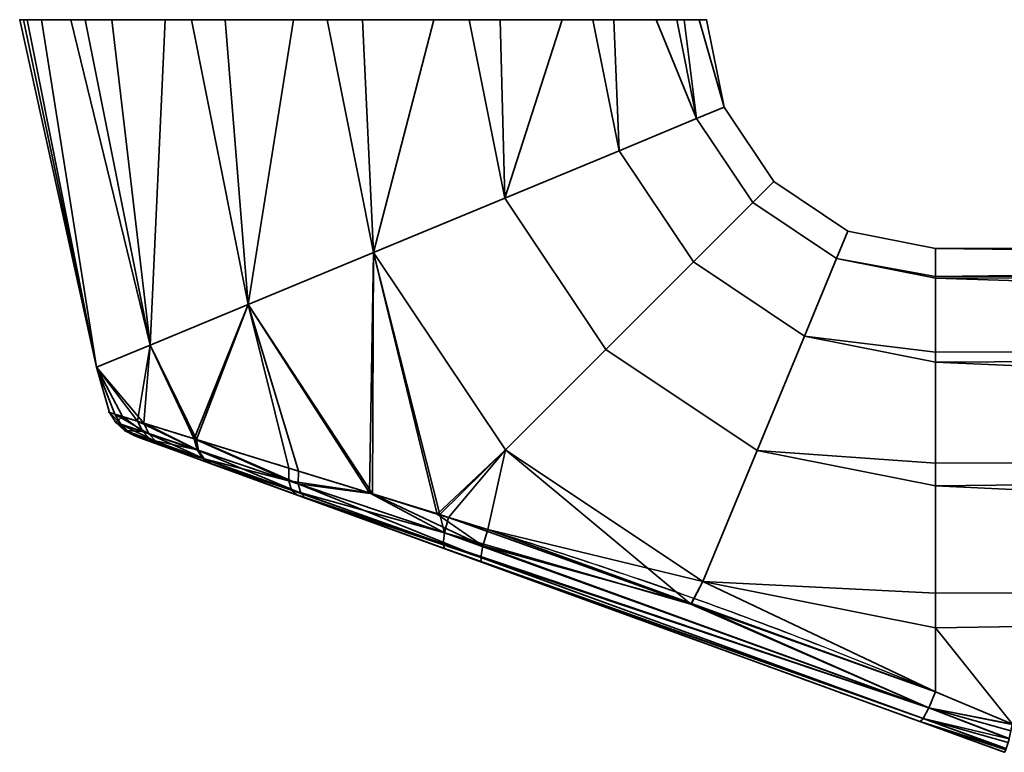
# Model space of a CAD drawing. Header units: millimetres. Extents: x -493 to 6693, y -115 to 135.
# Tile 77 of 256: x -269 to -226, y -115 to -83. Entities that reach past the tile are written whole.
import ezdxf

# ---------------------------------------------------------------- set-up
doc = ezdxf.new("R2010")
doc.units = ezdxf.units.MM
doc.layers.add('151', color=7, linetype='Continuous', true_color=0xffffff)

# ---------------------------------------------------------------- blocks, each defined once
blk = doc.blocks.new('UG_SURFACE_079')
at = {"layer": '151', "color": 254, "linetype": 'Continuous', "lineweight": 35}
for points in [[(-265.652, -98.182, 1100.881), (-265.652, -98.182, 1107.119), (-269, -83, 1104)], [(-265.652, -98.182, 1107.119), (-268.836, -83, 1105.559), (-269, -83, 1104)], [(-269, -83, 1104), (-268.672, -83, 1100.881), (-265.652, -98.182, 1100.881)], [(-265.652, -98.182, 1107.119), (-268.672, -83, 1107.119), (-268.836, -83, 1105.559)], [(-265.652, -98.182, 1100.881), (-268.672, -83, 1100.881), (-268.041, -83, 1099.465)], [(-266.766, -83, 1111.4), (-268.672, -83, 1107.119), (-265.652, -98.182, 1107.119), (-263.308, -97.211, 1112.817)], [(-268.041, -83, 1099.465), (-266.135, -83, 1095.183), (-263.308, -97.211, 1095.183), (-265.652, -98.182, 1100.881)], [(-263.308, -97.211, 1112.817), (-266.135, -83, 1112.817), (-266.766, -83, 1111.4)], [(-263.308, -97.211, 1095.183), (-266.135, -83, 1095.183), (-264.983, -83, 1094.146)], [(-262.652, -83, 1115.953), (-266.135, -83, 1112.817), (-263.308, -97.211, 1112.817)], [(-264.983, -83, 1094.146), (-261.5, -83, 1091.01), (-259.026, -95.437, 1091.01), (-263.308, -97.211, 1095.183)], [(-263.308, -97.211, 1112.817), (-259.026, -95.437, 1116.99), (-261.5, -83, 1116.99), (-262.652, -83, 1115.953)], [(-259.026, -95.437, 1091.01), (-261.5, -83, 1091.01), (-260.025, -83, 1090.53)], [(-257.043, -83, 1118.439), (-261.5, -83, 1116.99), (-259.026, -95.437, 1116.99)], [(-260.025, -83, 1090.53), (-255.568, -83, 1089.082), (-253.546, -93.167, 1089.082), (-259.026, -95.437, 1091.01)], [(-259.026, -95.437, 1116.99), (-253.546, -93.167, 1118.918), (-255.568, -83, 1118.918), (-257.043, -83, 1118.439)], [(-253.546, -93.167, 1089.082), (-255.568, -83, 1089.082), (-254.026, -83, 1089.244)], [(-250.907, -83, 1118.428), (-255.568, -83, 1118.918), (-253.546, -93.167, 1118.918)], [(-254.026, -83, 1089.244), (-249.365, -83, 1089.734), (-247.815, -90.793, 1089.734), (-253.546, -93.167, 1089.082)], [(-253.546, -93.167, 1118.918), (-247.815, -90.793, 1118.266), (-249.365, -83, 1118.266), (-250.907, -83, 1118.428)], [(-247.815, -90.793, 1089.734), (-249.365, -83, 1089.734), (-248.022, -83, 1090.51)], [(-245.306, -83, 1115.923), (-249.365, -83, 1118.266), (-247.815, -90.793, 1118.266)], [(-248.022, -83, 1090.51), (-243.963, -83, 1092.853), (-242.824, -88.726, 1092.853), (-247.815, -90.793, 1089.734)], [(-247.815, -90.793, 1118.266), (-242.824, -88.726, 1115.147), (-243.963, -83, 1115.147), (-245.306, -83, 1115.923)], [(-242.824, -88.726, 1092.853), (-243.963, -83, 1092.853), (-243.052, -83, 1094.107)], [(-241.208, -83, 1111.356), (-243.963, -83, 1115.147), (-242.824, -88.726, 1115.147), (-239.437, -87.323, 1110.101)], [(-243.052, -83, 1094.107), (-240.297, -83, 1097.899), (-239.437, -87.323, 1097.899), (-242.824, -88.726, 1092.853)], [(-239.437, -87.323, 1110.101), (-240.297, -83, 1110.101), (-241.208, -83, 1111.356)], [(-239.437, -87.323, 1097.899), (-240.297, -83, 1097.899), (-239.974, -83, 1099.416)], [(-239.322, -83, 1105.517), (-240.297, -83, 1110.101), (-239.437, -87.323, 1110.101), (-238.239, -86.827, 1104)], [(-239.974, -83, 1099.416), (-239, -83, 1104), (-238.239, -86.827, 1104), (-239.437, -87.323, 1097.899)], [(-238.239, -86.827, 1104), (-239, -83, 1104), (-239.322, -83, 1105.517)], [(-238.239, -86.827, 1104), (-236.071, -90.071, 1104), (-236.988, -90.988, 1097.899), (-239.437, -87.323, 1097.899)], [(-239.437, -87.323, 1110.101), (-236.988, -90.988, 1110.101), (-236.071, -90.071, 1104), (-238.239, -86.827, 1104)], [(-239.437, -87.323, 1097.899), (-236.988, -90.988, 1097.899), (-239.58, -93.58, 1092.853), (-242.824, -88.726, 1092.853)], [(-242.824, -88.726, 1115.147), (-239.58, -93.58, 1115.147), (-236.988, -90.988, 1110.101), (-239.437, -87.323, 1110.101)], [(-242.824, -88.726, 1092.853), (-239.58, -93.58, 1092.853), (-243.4, -97.4, 1089.734), (-247.815, -90.793, 1089.734)], [(-247.815, -90.793, 1118.266), (-243.4, -97.4, 1118.266), (-239.58, -93.58, 1115.147), (-242.824, -88.726, 1115.147)], [(-236.071, -90.071, 1104), (-232.827, -92.239, 1104), (-233.323, -93.437, 1097.899), (-236.988, -90.988, 1097.899)], [(-236.988, -90.988, 1110.101), (-233.323, -93.437, 1110.101), (-232.827, -92.239, 1104), (-236.071, -90.071, 1104)], [(-247.815, -90.793, 1089.734), (-243.4, -97.4, 1089.734), (-247.786, -101.786, 1089.082), (-253.546, -93.167, 1089.082)], [(-253.546, -93.167, 1118.918), (-247.786, -101.786, 1118.918), (-243.4, -97.4, 1118.266), (-247.815, -90.793, 1118.266)], [(-236.988, -90.988, 1097.899), (-233.323, -93.437, 1097.899), (-234.726, -96.824, 1092.853), (-239.58, -93.58, 1092.853)], [(-239.58, -93.58, 1115.147), (-234.726, -96.824, 1115.147), (-233.323, -93.437, 1110.101), (-236.988, -90.988, 1110.101)], [(-233.323, -93.437, 1097.899), (-232.827, -92.239, 1104), (-229, -93, 1104), (-229, -94.218, 1098.27)], [(-229, -94.218, 1109.73), (-229, -93, 1104), (-232.827, -92.239, 1104), (-233.323, -93.437, 1110.101)], [(-253.546, -93.167, 1118.918), (-259.026, -95.437, 1116.99), (-253.592, -103.716, 1116.839)], [(-253.726, -103.671, 1091.138), (-259.026, -95.437, 1091.01), (-253.546, -93.167, 1089.082)], [(-250.651, -104.62, 1090.135), (-253.726, -103.671, 1091.138), (-253.546, -93.167, 1089.082)], [(-253.546, -93.167, 1118.918), (-253.592, -103.716, 1116.839), (-250.761, -104.593, 1117.64)], [(-253.546, -93.167, 1089.082), (-247.786, -101.786, 1089.082), (-250.651, -104.62, 1090.135)], [(-250.761, -104.593, 1117.64), (-247.786, -101.786, 1118.918), (-253.546, -93.167, 1118.918)], [(-131, -94.144, 1098.254), (-229, -94.218, 1098.27), (-229, -93, 1104)], [(-131, -93, 1104), (-229, -93, 1104), (-229, -94.218, 1109.73)], [(-229, -94.218, 1109.73), (-131, -94.144, 1109.746), (-131, -93, 1104)], [(-229, -93, 1104), (-131, -93, 1104), (-131, -94.144, 1098.254)], [(-239.58, -93.58, 1092.853), (-234.726, -96.824, 1092.853), (-236.793, -101.815, 1089.734), (-243.4, -97.4, 1089.734)], [(-243.4, -97.4, 1118.266), (-236.793, -101.815, 1118.266), (-234.726, -96.824, 1115.147), (-239.58, -93.58, 1115.147)], [(-234.726, -96.824, 1092.853), (-233.323, -93.437, 1097.899), (-229, -94.297, 1097.899), (-229, -97.516, 1093.467)], [(-229, -97.516, 1114.532), (-229, -94.297, 1110.101), (-233.323, -93.437, 1110.101), (-234.726, -96.824, 1115.147)], [(-233.323, -93.437, 1110.101), (-229, -94.297, 1110.101), (-229, -94.218, 1109.73)], [(-229, -94.218, 1098.27), (-229, -94.297, 1097.899), (-233.323, -93.437, 1097.899)], [(-229, -94.297, 1097.899), (-131, -94.144, 1098.254), (-131, -97.402, 1093.385)], [(-131, -94.144, 1109.746), (-229, -94.218, 1109.73), (-229, -94.297, 1110.101)], [(-229, -94.297, 1110.101), (-131, -97.402, 1114.615), (-131, -94.144, 1109.746)], [(-229, -94.297, 1097.899), (-229, -94.218, 1098.27), (-131, -94.144, 1098.254)], [(-131, -97.402, 1093.385), (-229, -97.516, 1093.467), (-229, -94.297, 1097.899)], [(-229, -94.297, 1110.101), (-229, -97.516, 1114.532), (-131, -97.402, 1114.615)], [(-259.026, -95.437, 1116.99), (-263.308, -97.211, 1112.817), (-261.283, -101.34, 1112.813)], [(-261.387, -101.308, 1095.278), (-263.308, -97.211, 1095.183), (-259.026, -95.437, 1091.01)], [(-259.026, -95.437, 1091.01), (-257.241, -102.586, 1092.285), (-261.387, -101.308, 1095.278)], [(-261.283, -101.34, 1112.813), (-256.82, -102.716, 1115.926), (-259.026, -95.437, 1116.99)], [(-259.026, -95.437, 1091.01), (-253.726, -103.671, 1091.138), (-257.241, -102.586, 1092.285)], [(-256.82, -102.716, 1115.926), (-253.592, -103.716, 1116.839), (-259.026, -95.437, 1116.99)], [(-236.793, -101.815, 1089.734), (-234.726, -96.824, 1092.853), (-229, -97.963, 1092.853), (-229, -102.376, 1090.305)], [(-229, -102.376, 1117.695), (-229, -97.963, 1115.147), (-234.726, -96.824, 1115.147), (-236.793, -101.815, 1118.266)], [(-234.726, -96.824, 1115.147), (-229, -97.963, 1115.147), (-229, -97.516, 1114.532)], [(-229, -97.516, 1093.467), (-229, -97.963, 1092.853), (-234.726, -96.824, 1092.853)], [(-265.652, -98.182, 1100.881), (-263.308, -97.211, 1095.183), (-263.858, -100.541, 1098.674)], [(-263.576, -100.629, 1109.854), (-263.308, -97.211, 1112.817), (-265.652, -98.182, 1107.119)], [(-263.308, -97.211, 1095.183), (-261.387, -101.308, 1095.278), (-263.858, -100.541, 1098.674)], [(-263.576, -100.629, 1109.854), (-261.325, -101.327, 1112.784), (-263.308, -97.211, 1112.817)], [(-261.325, -101.327, 1112.784), (-261.283, -101.34, 1112.813), (-263.308, -97.211, 1112.817)], [(-243.4, -97.4, 1089.734), (-236.793, -101.815, 1089.734), (-239.167, -107.546, 1089.082), (-247.786, -101.786, 1089.082)], [(-247.786, -101.786, 1118.918), (-239.167, -107.546, 1118.918), (-236.793, -101.815, 1118.266), (-243.4, -97.4, 1118.266)], [(-229, -97.963, 1092.853), (-131, -97.402, 1093.385), (-131, -102.277, 1090.135)], [(-131, -102.277, 1117.865), (-131, -97.402, 1114.615), (-229, -97.963, 1115.147)], [(-131, -97.402, 1114.615), (-229, -97.516, 1114.532), (-229, -97.963, 1115.147)], [(-229, -97.963, 1092.853), (-229, -97.516, 1093.467), (-131, -97.402, 1093.385)], [(-131, -102.277, 1090.135), (-229, -102.376, 1090.305), (-229, -97.963, 1092.853)], [(-229, -97.963, 1115.147), (-229, -102.376, 1117.695), (-131, -102.277, 1117.865)], [(-265.652, -98.182, 1107.119), (-265.652, -98.182, 1100.881), (-265.084, -100.158, 1102.843)], [(-265.652, -98.182, 1100.881), (-264.516, -100.335, 1100.914), (-265.084, -100.158, 1102.843)], [(-265.652, -98.182, 1107.119), (-264.85, -100.231, 1106.582), (-263.576, -100.629, 1109.854)], [(-265.084, -100.158, 1102.843), (-264.85, -100.231, 1106.582), (-265.652, -98.182, 1107.119)], [(-263.858, -100.541, 1098.674), (-264.516, -100.335, 1100.914), (-265.652, -98.182, 1100.881)], [(-264.805, -100.594, 1102.889), (-265.084, -100.158, 1102.843), (-264.516, -100.335, 1100.914)], [(-265.084, -100.158, 1102.843), (-264.805, -100.594, 1102.889), (-264.581, -100.67, 1106.481)], [(-264.581, -100.67, 1106.481), (-264.85, -100.231, 1106.582), (-265.084, -100.158, 1102.843)], [(-264.85, -100.231, 1106.582), (-264.581, -100.67, 1106.481), (-263.357, -101.084, 1109.63)], [(-263.357, -101.084, 1109.63), (-263.576, -100.629, 1109.854), (-264.85, -100.231, 1106.582)], [(-263.628, -100.992, 1098.879), (-264.805, -100.594, 1102.889), (-264.516, -100.335, 1100.914)], [(-264.805, -100.594, 1102.889), (-264.425, -100.943, 1102.941), (-264.209, -101.02, 1106.364)], [(-264.209, -101.02, 1106.364), (-264.581, -100.67, 1106.481), (-264.805, -100.594, 1102.889)], [(-264.425, -100.943, 1102.941), (-264.805, -100.594, 1102.889), (-263.628, -100.992, 1098.879)], [(-264.516, -100.335, 1100.914), (-263.858, -100.541, 1098.674), (-263.628, -100.992, 1098.879)], [(-263.858, -100.541, 1098.674), (-261.387, -101.308, 1095.278), (-261.25, -101.795, 1095.602)], [(-261.25, -101.795, 1095.602), (-263.628, -100.992, 1098.879), (-263.858, -100.541, 1098.674)], [(-264.581, -100.67, 1106.481), (-264.209, -101.02, 1106.364), (-263.03, -101.441, 1109.363)], [(-263.03, -101.441, 1109.363), (-263.357, -101.084, 1109.63), (-264.581, -100.67, 1106.481)], [(-263.628, -100.992, 1098.879), (-263.291, -101.348, 1099.121), (-264.425, -100.943, 1102.941)], [(-264.209, -101.02, 1106.364), (-264.425, -100.943, 1102.941), (-263.967, -101.181, 1102.998)], [(-263.967, -101.181, 1102.998), (-264.425, -100.943, 1102.941), (-263.291, -101.348, 1099.121)], [(-263.03, -101.441, 1109.363), (-264.209, -101.02, 1106.364), (-263.758, -101.257, 1106.238)], [(-263.967, -101.181, 1102.998), (-263.758, -101.257, 1106.238), (-264.209, -101.02, 1106.364)], [(-263.291, -101.348, 1099.121), (-263.628, -100.992, 1098.879), (-261.25, -101.795, 1095.602)], [(-263.576, -100.629, 1109.854), (-263.357, -101.084, 1109.63), (-261.191, -101.815, 1112.458)], [(-261.191, -101.815, 1112.458), (-261.325, -101.327, 1112.784), (-263.576, -100.629, 1109.854)], [(-263.291, -101.348, 1099.121), (-262.872, -101.58, 1099.384), (-263.967, -101.181, 1102.998)], [(-263.758, -101.257, 1106.238), (-263.967, -101.181, 1102.998), (-262.872, -101.58, 1099.384), (-260.654, -102.387, 1096.441)], [(-263.758, -101.257, 1106.238), (-262.619, -101.672, 1109.074), (-263.03, -101.441, 1109.363)], [(-260.654, -102.387, 1096.441), (-262.619, -101.672, 1109.074), (-263.758, -101.257, 1106.238)], [(-263.357, -101.084, 1109.63), (-263.03, -101.441, 1109.363), (-260.941, -102.186, 1112.056)], [(-260.941, -102.186, 1112.056), (-261.191, -101.815, 1112.458), (-263.357, -101.084, 1109.63)], [(-261.25, -101.795, 1095.602), (-260.999, -102.166, 1096.001), (-263.291, -101.348, 1099.121)], [(-262.872, -101.58, 1099.384), (-263.291, -101.348, 1099.121), (-260.999, -102.166, 1096.001)], [(-260.941, -102.186, 1112.056), (-263.03, -101.441, 1109.363), (-262.619, -101.672, 1109.074)], [(-261.387, -101.308, 1095.278), (-257.241, -102.586, 1092.285), (-257.244, -103.141, 1092.691)], [(-257.244, -103.141, 1092.691), (-261.25, -101.795, 1095.602), (-261.387, -101.308, 1095.278)], [(-261.283, -101.34, 1112.813), (-261.325, -101.327, 1112.784), (-261.191, -101.815, 1112.458)], [(-261.283, -101.34, 1112.813), (-261.191, -101.815, 1112.458), (-256.836, -103.278, 1115.516)], [(-256.836, -103.278, 1115.516), (-256.82, -102.716, 1115.926), (-261.283, -101.34, 1112.813)], [(-260.999, -102.166, 1096.001), (-260.654, -102.387, 1096.441), (-262.872, -101.58, 1099.384)], [(-262.619, -101.672, 1109.074), (-260.598, -102.407, 1111.613), (-260.941, -102.186, 1112.056)], [(-260.598, -102.407, 1111.613), (-262.619, -101.672, 1109.074), (-256.899, -103.754, 1093.847)], [(-260.654, -102.387, 1096.441), (-256.899, -103.754, 1093.847), (-262.619, -101.672, 1109.074)], [(-260.999, -102.166, 1096.001), (-261.25, -101.795, 1095.602), (-257.244, -103.141, 1092.691)], [(-261.191, -101.815, 1112.458), (-260.941, -102.186, 1112.056), (-256.729, -103.687, 1114.964)], [(-256.729, -103.687, 1114.964), (-256.836, -103.278, 1115.516), (-261.191, -101.815, 1112.458)], [(-247.786, -101.786, 1118.918), (-250.761, -104.593, 1117.64), (-248.559, -105.275, 1118.263)], [(-250.272, -104.737, 1090.011), (-250.651, -104.62, 1090.135), (-247.786, -101.786, 1089.082)], [(-239.691, -108.529, 1089.831), (-250.272, -104.737, 1090.011), (-247.786, -101.786, 1089.082)], [(-239.167, -107.546, 1118.918), (-247.786, -101.786, 1118.918), (-248.559, -105.275, 1118.263)], [(-247.786, -101.786, 1089.082), (-239.167, -107.546, 1089.082), (-239.691, -108.529, 1089.831)], [(-239.167, -107.546, 1089.082), (-236.793, -101.815, 1089.734), (-229, -103.365, 1089.734), (-229, -108.051, 1089.242)], [(-229, -108.051, 1118.758), (-229, -103.365, 1118.266), (-236.793, -101.815, 1118.266), (-239.167, -107.546, 1118.918)], [(-236.793, -101.815, 1118.266), (-229, -103.365, 1118.266), (-229, -102.376, 1117.695)], [(-229, -102.376, 1090.305), (-229, -103.365, 1089.734), (-236.793, -101.815, 1089.734)], [(-257.244, -103.141, 1092.691), (-257.125, -103.546, 1093.233), (-260.999, -102.166, 1096.001)], [(-260.654, -102.387, 1096.441), (-260.999, -102.166, 1096.001), (-257.125, -103.546, 1093.233)], [(-256.729, -103.687, 1114.964), (-260.941, -102.186, 1112.056), (-260.598, -102.407, 1111.613)], [(-229, -103.365, 1089.734), (-131, -102.277, 1090.135), (-131, -108.025, 1089)], [(-131, -108.025, 1119), (-131, -102.277, 1117.865), (-229, -103.365, 1118.266)], [(-131, -102.277, 1117.865), (-229, -102.376, 1117.695), (-229, -103.365, 1118.266)], [(-229, -103.365, 1089.734), (-229, -102.376, 1090.305), (-131, -102.277, 1090.135)], [(-257.125, -103.546, 1093.233), (-256.899, -103.754, 1093.847), (-260.654, -102.387, 1096.441)], [(-260.598, -102.407, 1111.613), (-256.515, -103.894, 1114.336), (-256.729, -103.687, 1114.964)], [(-256.899, -103.754, 1093.847), (-248.834, -106.689, 1116.361), (-256.515, -103.894, 1114.336), (-260.598, -102.407, 1111.613)], [(-257.244, -103.141, 1092.691), (-257.241, -102.586, 1092.285), (-253.726, -103.671, 1091.138)], [(-253.592, -103.716, 1116.839), (-256.82, -102.716, 1115.926), (-256.836, -103.278, 1115.516)], [(-253.726, -103.671, 1091.138), (-250.449, -105.419, 1090.427), (-257.244, -103.141, 1092.691)], [(-257.125, -103.546, 1093.233), (-257.244, -103.141, 1092.691), (-250.449, -105.419, 1090.427)], [(-250.449, -105.419, 1090.427), (-250.513, -105.9, 1091.085), (-257.125, -103.546, 1093.233)], [(-256.899, -103.754, 1093.847), (-257.125, -103.546, 1093.233), (-250.513, -105.9, 1091.085)], [(-256.836, -103.278, 1115.516), (-256.729, -103.687, 1114.964), (-248.864, -106.488, 1117.182)], [(-253.592, -103.716, 1116.839), (-256.836, -103.278, 1115.516), (-248.767, -105.986, 1117.857)], [(-248.864, -106.488, 1117.182), (-248.767, -105.986, 1117.857), (-256.836, -103.278, 1115.516)], [(-131, -108.025, 1089), (-229, -108.051, 1089.242), (-229, -103.365, 1089.734)], [(-229, -103.365, 1118.266), (-229, -108.051, 1118.758), (-131, -108.025, 1119)], [(-250.513, -105.9, 1091.085), (-250.451, -106.1, 1091.876), (-256.899, -103.754, 1093.847)], [(-256.899, -103.754, 1093.847), (-250.451, -106.1, 1091.876), (-248.834, -106.689, 1116.361)], [(-248.864, -106.488, 1117.182), (-256.729, -103.687, 1114.964), (-256.515, -103.894, 1114.336)], [(-256.515, -103.894, 1114.336), (-248.834, -106.689, 1116.361), (-248.864, -106.488, 1117.182)], [(-250.449, -105.419, 1090.427), (-253.726, -103.671, 1091.138), (-250.651, -104.62, 1090.135)], [(-248.767, -105.986, 1117.857), (-250.761, -104.593, 1117.64), (-253.592, -103.716, 1116.839)], [(-248.767, -105.986, 1117.857), (-248.559, -105.275, 1118.263), (-250.761, -104.593, 1117.64)], [(-250.651, -104.62, 1090.135), (-250.272, -104.737, 1090.011), (-250.449, -105.419, 1090.427)], [(-250.449, -105.419, 1090.427), (-250.272, -104.737, 1090.011), (-239.691, -108.529, 1089.831)], [(-239.655, -108.501, 1118.304), (-248.559, -105.275, 1118.263), (-248.767, -105.986, 1117.857)], [(-248.559, -105.275, 1118.263), (-239.655, -108.501, 1118.304), (-239.167, -107.546, 1118.918)], [(-250.513, -105.9, 1091.085), (-250.449, -105.419, 1090.427), (-229.297, -113.056, 1090.051)], [(-239.691, -108.529, 1089.831), (-229.297, -113.056, 1090.051), (-250.449, -105.419, 1090.427)], [(-229.297, -113.056, 1090.051), (-229.54, -113.517, 1090.73), (-250.513, -105.9, 1091.085)], [(-250.451, -106.1, 1091.876), (-250.513, -105.9, 1091.085), (-229.54, -113.517, 1090.73)], [(-229.54, -113.517, 1090.73), (-229.684, -113.659, 1091.562), (-250.451, -106.1, 1091.876)], [(-250.451, -106.1, 1091.876), (-229.684, -113.659, 1091.562), (-229.684, -113.659, 1116.438), (-248.834, -106.689, 1116.361)], [(-229.297, -113.056, 1117.949), (-248.767, -105.986, 1117.857), (-248.864, -106.488, 1117.182)], [(-239.655, -108.501, 1118.304), (-248.767, -105.986, 1117.857), (-229.297, -113.056, 1117.949)], [(-229.54, -113.517, 1117.27), (-248.864, -106.488, 1117.182), (-248.834, -106.689, 1116.361)], [(-248.864, -106.488, 1117.182), (-229.54, -113.517, 1117.27), (-229.297, -113.056, 1117.949)], [(-248.834, -106.689, 1116.361), (-229.684, -113.659, 1116.438), (-229.54, -113.517, 1117.27)], [(-229, -112.361, 1089.648), (-239.691, -108.529, 1089.831), (-239.167, -107.546, 1089.082)], [(-239.167, -107.546, 1118.918), (-239.655, -108.501, 1118.304), (-229, -112.361, 1118.352)], [(-239.167, -107.546, 1118.918), (-229, -109.568, 1118.918), (-229, -108.051, 1118.758)], [(-229, -112.361, 1118.352), (-229, -109.568, 1118.918), (-239.167, -107.546, 1118.918)], [(-239.167, -107.546, 1089.082), (-229, -109.568, 1089.082), (-229, -112.361, 1089.648)], [(-229, -108.051, 1089.242), (-229, -109.568, 1089.082), (-239.167, -107.546, 1089.082)], [(-131, -108.025, 1119), (-229, -109.568, 1118.918), (-225.647, -113.769, 1117.846)], [(-131, -108.025, 1119), (-229, -108.051, 1118.758), (-229, -109.568, 1118.918)], [(-225.647, -113.769, 1090.154), (-229, -109.568, 1089.082), (-131, -108.025, 1089)], [(-229, -109.568, 1089.082), (-229, -108.051, 1089.242), (-131, -108.025, 1089)], [(-239.691, -108.529, 1089.831), (-229, -112.361, 1089.648), (-229.297, -113.056, 1090.051)], [(-229.297, -113.056, 1117.949), (-229, -112.361, 1118.352), (-239.655, -108.501, 1118.304)], [(-229, -109.568, 1118.918), (-229, -112.361, 1118.352), (-225.647, -113.769, 1117.846)], [(-225.647, -113.769, 1090.154), (-229, -112.361, 1089.648), (-229, -109.568, 1089.082)], [(-225.647, -113.769, 1117.846), (-229, -112.361, 1118.352), (-229.297, -113.056, 1117.949)], [(-229.297, -113.056, 1090.051), (-229, -112.361, 1089.648), (-225.647, -113.769, 1090.154)], [(-225.794, -114.416, 1117.379), (-229.297, -113.056, 1117.949), (-229.54, -113.517, 1117.27)], [(-229.54, -113.517, 1090.73), (-229.297, -113.056, 1090.051), (-225.794, -114.416, 1090.621)], [(-229.297, -113.056, 1117.949), (-225.65, -113.783, 1117.84), (-225.647, -113.769, 1117.846)], [(-229.297, -113.056, 1117.949), (-225.79, -114.399, 1117.393), (-225.711, -114.067, 1117.692)], [(-225.711, -114.067, 1117.692), (-225.65, -113.783, 1117.84), (-229.297, -113.056, 1117.949)], [(-229.297, -113.056, 1117.949), (-225.794, -114.416, 1117.379), (-225.79, -114.399, 1117.393)], [(-229.297, -113.056, 1090.051), (-225.65, -113.783, 1090.16), (-225.711, -114.067, 1090.308)], [(-225.647, -113.769, 1090.154), (-225.65, -113.783, 1090.16), (-229.297, -113.056, 1090.051)], [(-225.711, -114.067, 1090.308), (-225.79, -114.399, 1090.607), (-229.297, -113.056, 1090.051)], [(-225.79, -114.399, 1090.607), (-225.794, -114.416, 1090.621), (-229.297, -113.056, 1090.051)], [(-225.919, -114.853, 1116.723), (-229.54, -113.517, 1117.27), (-229.684, -113.659, 1116.438)], [(-229.684, -113.659, 1091.562), (-229.54, -113.517, 1090.73), (-225.919, -114.853, 1091.277)], [(-229.54, -113.517, 1117.27), (-225.831, -114.566, 1117.244), (-225.794, -114.416, 1117.379)], [(-229.54, -113.517, 1117.27), (-225.913, -114.835, 1116.757), (-225.831, -114.566, 1117.244)], [(-229.54, -113.517, 1117.27), (-225.919, -114.853, 1116.723), (-225.913, -114.835, 1116.757)], [(-225.794, -114.416, 1090.621), (-225.831, -114.566, 1090.757), (-229.54, -113.517, 1090.73)], [(-225.831, -114.566, 1090.757), (-225.913, -114.835, 1091.243), (-229.54, -113.517, 1090.73)], [(-225.913, -114.835, 1091.243), (-225.919, -114.853, 1091.277), (-229.54, -113.517, 1090.73)], [(-229.684, -113.659, 1091.562), (-226, -115, 1092.051), (-226, -115, 1115.949), (-229.684, -113.659, 1116.438)], [(-229.684, -113.659, 1116.438), (-225.93, -114.888, 1116.66), (-225.919, -114.853, 1116.723)], [(-229.684, -113.659, 1116.438), (-225.998, -115, 1116), (-225.93, -114.888, 1116.66)], [(-229.684, -113.659, 1116.438), (-226, -115, 1115.949), (-225.998, -115, 1116)], [(-225.919, -114.853, 1091.277), (-225.93, -114.888, 1091.34), (-229.684, -113.659, 1091.562)], [(-225.93, -114.888, 1091.34), (-225.998, -115, 1092), (-229.684, -113.659, 1091.562)], [(-225.998, -115, 1092), (-226, -115, 1092.051), (-229.684, -113.659, 1091.562)]]:
    blk.add_3dface(points, dxfattribs=at)

msp = doc.modelspace()

# ---------------------------------------------------------------- linework, layer by layer
at = {"layer": '151', "color": 253, "linetype": 'Continuous', "lineweight": -3, "extrusion": (0, -1, 0)}
msp.add_circle((-254, 1104, 83), 15, dxfattribs=at)
at = {"layer": '151', "color": 253, "linetype": 'Continuous', "lineweight": -3, "extrusion": (1, 0, 0)}
msp.add_arc((-108, 1104, -229), 15, 253.0972, 106.9028, dxfattribs=at)
at = {"layer": '151', "color": 253, "linetype": 'Continuous', "lineweight": -3, "extrusion": (0.934658, -0.340188, 0.103375)}
msp.add_arc((-183.361, 1104.007, -63.17), 2, 180, 254.1444, dxfattribs=at)
at = {"layer": '151', "color": 253, "linetype": 'Continuous', "lineweight": -3, "extrusion": (0.934658, -0.340188, -0.103375)}
msp.add_arc((-183.361, 1092.164, -291.422), 2, 105.8556, 180, dxfattribs=at)
at = {"layer": '151', "color": 253, "linetype": 'Continuous', "lineweight": -3, "extrusion": (0.387206, 0.921993, 0)}
for start_param, end_param in [(5.007398, 5.10718), (1.176005, 1.275787)]:
    msp.add_ellipse((-239.385, -108, 1104), major_axis=(35.717, -15), ratio=0.387206, start_param=start_param, end_param=end_param, dxfattribs=at)
at = {"layer": '151', "color": 253, "linetype": 'Continuous', "lineweight": -3, "extrusion": (-0.34202, -0.939693, 0)}
for start_param, end_param in [(1.165933, 1.275787), (5.007398, 5.117253)]:
    msp.add_ellipse((-240.069, -109.879, 1104), major_axis=(35.717, -13), ratio=0.34202, start_param=start_param, end_param=end_param, dxfattribs=at)
at = {"layer": '151', "color": 253, "linetype": 'Continuous', "lineweight": -3}
for points, knots in [([(-229, -112.361, 1089.648), (-230.746, -111.642, 1089.43), (-232.501, -110.935, 1089.318), (-236.03, -109.564, 1089.192), (-237.805, -108.901, 1089.176), (-243.163, -106.991, 1089.226), (-246.777, -105.827, 1089.358), (-252.138, -104.155, 1090.359), (-253.886, -103.617, 1090.83), (-257.255, -102.582, 1092.203), (-258.876, -102.084, 1093.114), (-261.008, -101.426, 1094.873), (-261.678, -101.218, 1095.534), (-262.862, -100.851, 1096.968), (-263.38, -100.69, 1097.744), (-264.247, -100.419, 1099.43), (-264.58, -100.316, 1100.311), (-265.029, -100.175, 1102.138), (-265.146, -100.139, 1103.1), (-265.134, -100.142, 1105.944), (-264.644, -100.296, 1107.833), (-262.887, -100.843, 1111.181), (-261.635, -101.232, 1112.627), (-258.777, -102.114, 1114.949), (-257.153, -102.613, 1115.848), (-253.776, -103.651, 1117.205), (-252.031, -104.188, 1117.666), (-248.477, -105.297, 1118.319), (-246.671, -105.87, 1118.509), (-243.093, -107.044, 1118.744), (-241.311, -107.651, 1118.792), (-237.765, -108.916, 1118.824), (-236.001, -109.574, 1118.808), (-232.491, -110.939, 1118.681), (-230.743, -111.644, 1118.57), (-229, -112.361, 1118.352)], [0, 0, 0, 0, 0.0625, 0.0625, 0.125, 0.125, 0.25, 0.25, 0.3125, 0.3125, 0.375, 0.375, 0.40625, 0.40625, 0.4375, 0.4375, 0.46875, 0.46875, 0.5, 0.5, 0.5625, 0.5625, 0.625, 0.625, 0.6875, 0.6875, 0.75, 0.75, 0.8125, 0.8125, 0.875, 0.875, 0.9375, 0.9375, 1, 1, 1, 1]), ([(-229.684, -113.659, 1116.438), (-233.02, -112.445, 1116.807), (-236.354, -111.231, 1116.853), (-243.023, -108.804, 1116.82), (-246.371, -107.585, 1116.735), (-251.346, -105.775, 1116), (-252.979, -105.18, 1115.648), (-256.159, -104.023, 1114.57), (-257.717, -103.456, 1113.833), (-260.492, -102.446, 1111.855), (-261.736, -101.993, 1110.592), (-263.522, -101.343, 1107.522), (-264.024, -101.16, 1105.753), (-264.016, -101.163, 1103.077), (-263.886, -101.211, 1102.174), (-263.405, -101.386, 1100.478), (-263.049, -101.515, 1099.658), (-261.71, -102.003, 1097.38), (-260.466, -102.456, 1096.12), (-257.685, -103.467, 1094.149), (-256.126, -104.035, 1093.416), (-252.945, -105.193, 1092.344), (-251.297, -105.793, 1091.991), (-246.318, -107.605, 1091.261), (-242.993, -108.815, 1091.18), (-236.341, -111.236, 1091.147), (-233.015, -112.447, 1091.193), (-229.684, -113.659, 1091.562)], [0, 0, 0, 0, 0.125, 0.125, 0.25, 0.25, 0.3125, 0.3125, 0.375, 0.375, 0.4375, 0.4375, 0.5, 0.5, 0.53125, 0.53125, 0.5625, 0.5625, 0.625, 0.625, 0.6875, 0.6875, 0.75, 0.75, 0.875, 0.875, 1, 1, 1, 1])]:
    msp.add_open_spline(points, degree=3, knots=knots, dxfattribs=at)

# ---------------------------------------------------------------- block references
msp.add_blockref('UG_SURFACE_079', (0, 0), dxfattribs=at)

doc.saveas('drawing.dxf')
